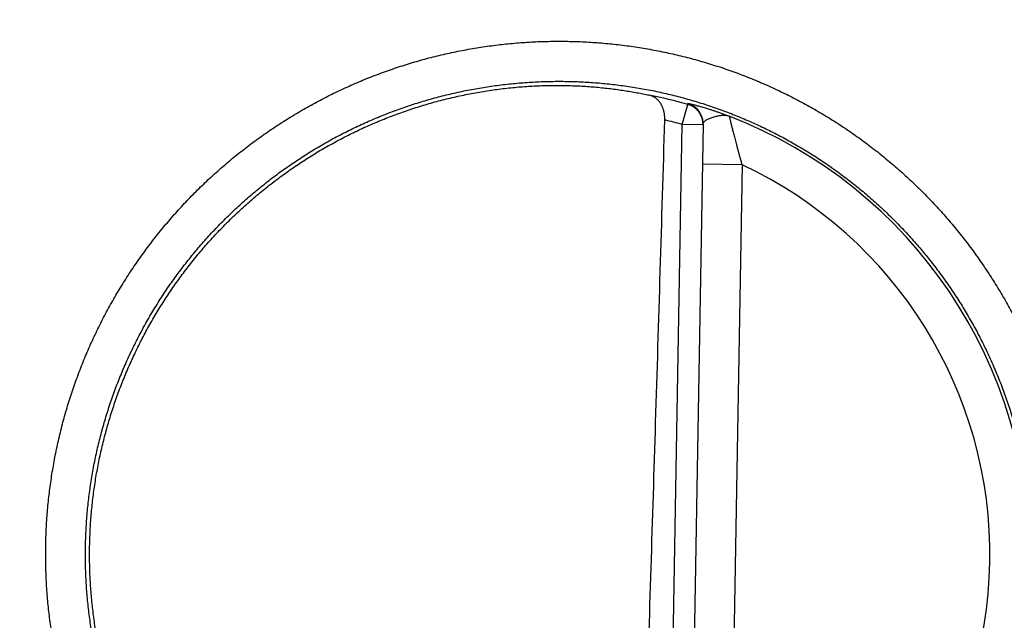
# Model space of a CAD drawing. Header units: inches. Extents: x 0 to 34, y 0 to 22.
# Tile 7 of 112: x 18.647 to 19.018, y 7.911 to 8.138. Entities that reach past the tile are written whole.
import ezdxf

# ---------------------------------------------------------------- set-up
doc = ezdxf.new("R2010")
doc.units = ezdxf.units.IN
doc.header["$LTSCALE"] = 1.87
doc.header["$MEASUREMENT"] = 0
doc.layers.get('0').update_dxf_attribs({"linetype": 'CONTINUOUS'})
doc.layers.add('DIMENSIONS', color=7, linetype='CONTINUOUS')
doc.styles.get("Standard").update_dxf_attribs({"font": 'txt', "width": 0.8})
doc.dimstyles.new('DIMSTYLE_1', dxfattribs={"dimtxt": 0.125, "dimasz": 0.18, "dimexe": 0.18, "dimexo": 0.0625, "dimgap": 0.09, "dimtad": 0, "dimtih": 1, "dimtoh": 1, "dimdec": 3, "dimzin": 4, "dimdsep": 46, "dimtxsty": 'STANDARD', "dimblk": '_FILLED', "dimblk1": '_FILLED', "dimblk2": '_FILLED', "dimcen": 0.09, "dimadec": 0, "dimazin": 0, "dimtp": 0.01, "dimtm": 0.01, "dimtfac": 1, "dimtdec": 3, "dimtofl": 0, "dimtmove": 0, "dimatfit": 3, "dimldrblk": '_FILLED', "dimfxl": 1, "dimtolj": 1, "dimtzin": 4, "dimarcsym": 0})

# ---------------------------------------------------------------- blocks, each defined once
blk = doc.blocks.new('_FILLED')
at = {"color": 0, "linetype": 'BYBLOCK'}
blk.add_solid([(0, 0), (-1, 0.1736111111), (-1, -0.1736111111)], dxfattribs=at)
blk = doc.blocks.new('*D11')
at = {"layer": 'DIMENSIONS', "color": 2, "linetype": 'CONTINUOUS'}
for p, q in [((18.2331158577, 8.1746177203), (18.2331158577, 9.3550522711)), ((26.1134462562, 7.9905814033), (26.1134462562, 9.3550522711)), ((18.2331158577, 9.2300522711), (21.415294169, 9.2300522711)), ((26.1134462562, 9.2300522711), (22.965294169, 9.2300522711))]:
    blk.add_line(p, q, dxfattribs=at)
at = {"layer": 'DIMENSIONS', "color": 2, "linetype": 'CONTINUOUS', "xscale": 0.18, "yscale": 0.18, "zscale": 0.18, "rotation": 180}
blk.add_blockref('_FILLED', (18.2331158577, 9.2300522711), dxfattribs=at)
at = {"layer": 'DIMENSIONS', "color": 2, "linetype": 'CONTINUOUS', "xscale": 0.18, "yscale": 0.18, "zscale": 0.18}
blk.add_blockref('_FILLED', (26.1134462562, 9.2300522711), dxfattribs=at)
at = {"layer": 'DIMENSIONS', "color": 2, "linetype": 'CONTINUOUS', "width": 0.8}
for s, p in [('[', (22.102794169, 9.1675522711)), (']', (22.802794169, 9.1675522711)), ('7.880', (21.477794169, 9.1675522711)), ('200.16', (22.202794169, 9.1675522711))]:
    blk.add_text(s, height=0.125, dxfattribs=at).set_placement(p)

msp = doc.modelspace()

# ---------------------------------------------------------------- linework, layer by layer
at = {"color": 7, "linetype": 'CONTINUOUS'}
for p, q in [((18.8969095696, 8.0984167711), (18.8990755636, 8.1059857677)), ((18.8912148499, 7.7721664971), (18.8969095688, 8.0984167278)), ((18.9047823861, 8.0982793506), (18.8969095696, 8.0984167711)), ((18.9047886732, 8.0986395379), (18.8990813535, 7.7716674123)), ((18.9195216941, 8.0832134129), (18.9045239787, 8.083475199)), ((18.9195216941, 8.0832134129), (18.9143437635, 7.7865699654))]:
    msp.add_line(p, q, dxfattribs=at)
for radius, start, end in [(0.1767546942, 74.0305878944, 78.9352188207), (0.1688818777, 74.0306432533, 76.3334358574), (0.1775641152, 289.2015586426, 68.7984621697), (0.1625663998, 293.1447133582, 64.8552866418)]:
    msp.add_arc((18.8504462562, 7.9360522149), radius, start, end, dxfattribs=at)
for points, knots in [([(18.8504462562, 7.7424483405), (18.8483149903, 7.7424483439), (18.8440499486, 7.7425187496), (18.8376570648, 7.7428356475), (18.8312736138, 7.7433640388), (18.824908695, 7.7441034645), (18.818571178, 7.745053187), (18.812269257, 7.7462117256), (18.8060103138, 7.7475777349), (18.799800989, 7.7491497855), (18.7936476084, 7.7509259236), (18.7875565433, 7.7529043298), (18.7815342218, 7.7550831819), (18.7755869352, 7.7574599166), (18.7697211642, 7.7600318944), (18.7639436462, 7.7627964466), (18.7582610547, 7.7657504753), (18.7526792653, 7.7688904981), (18.7472034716, 7.7722136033), (18.7418390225, 7.7757170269), (18.7365923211, 7.779397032), (18.7314701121, 7.783248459), (18.7264785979, 7.7872664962), (18.7216228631, 7.7914471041), (18.7169080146, 7.7957865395), (18.7123390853, 7.8002798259), (18.7079211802, 7.8049215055), (18.703659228, 7.8097063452), (18.6995578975, 7.8146293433), (18.6956219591, 7.8196855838), (18.6918553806, 7.8248693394), (18.6882620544, 7.8301747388), (18.6848459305, 7.8355959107), (18.6816109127, 7.8411269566), (18.6785610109, 7.8467620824), (18.6756992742, 7.8524950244), (18.6730284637, 7.8583194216), (18.6705514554, 7.864228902), (18.6682710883, 7.8702170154), (18.6661903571, 7.876277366), (18.664311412, 7.8824032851), (18.6626358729, 7.8885879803), (18.661165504, 7.8948246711), (18.6599020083, 7.9011065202), (18.6588472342, 7.9074267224), (18.6580023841, 7.9137783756), (18.6573678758, 7.9201545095), (18.6569443, 7.9265481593), (18.6567321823, 7.9329523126), (18.6567321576, 7.9393599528), (18.6569444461, 7.9457640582), (18.6573682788, 7.9521576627), (18.6580030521, 7.9585337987), (18.6588481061, 7.9648854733), (18.6599028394, 7.9712056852), (18.6611664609, 7.9774874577), (18.6626370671, 7.983724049), (18.6643128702, 7.9899086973), (18.6661920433, 7.9960346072), (18.6682727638, 8.0020949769), (18.670553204, 8.0080830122), (18.6730304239, 8.0139923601), (18.6757014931, 8.0198166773), (18.6785634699, 8.0255495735), (18.6816133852, 8.031184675), (18.684848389, 8.0367155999), (18.6882646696, 8.0421365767), (18.6918582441, 8.0474418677), (18.6956250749, 8.0526255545), (18.6995610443, 8.0576817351), (18.7036623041, 8.0626046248), (18.707924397, 8.0673892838), (18.7123425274, 8.0720308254), (18.716911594, 8.0765239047), (18.7216263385, 8.0808631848), (18.7264820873, 8.0850437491), (18.731473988, 8.0890618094), (18.7365965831, 8.0929132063), (18.7418434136, 8.0965930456), (18.7472078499, 8.1000964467), (18.7526839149, 8.1034194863), (18.758265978, 8.106559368), (18.7639484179, 8.1095130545), (18.7697252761, 8.1122772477), (18.7755903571, 8.1148487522), (18.7815371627, 8.1172251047), (18.7875592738, 8.1194037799), (18.7936503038, 8.1213821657), (18.7998037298, 8.1231581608), (18.8060130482, 8.1247300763), (18.8122719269, 8.1260960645), (18.818573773, 8.1272544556), (18.8249111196, 8.1282040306), (18.8312756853, 8.128943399), (18.8376585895, 8.1294716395), (18.8440507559, 8.1297884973), (18.8483152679, 8.1298588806), (18.8504462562, 8.1298588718)], [0, 0, 0, 0, 0.0105072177, 0.0210251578, 0.0315503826, 0.0420796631, 0.0526097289, 0.0631376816, 0.0736632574, 0.084187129, 0.0947099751, 0.105232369, 0.1157548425, 0.126277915, 0.1368016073, 0.1473253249, 0.1578484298, 0.1683704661, 0.1788934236, 0.1894208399, 0.1999520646, 0.2104823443, 0.2210098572, 0.2315369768, 0.2420656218, 0.2525949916, 0.2631237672, 0.273651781, 0.2841795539, 0.2947074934, 0.3052356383, 0.3157639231, 0.3262921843, 0.3368202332, 0.3473480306, 0.3578757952, 0.3684037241, 0.3789317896, 0.3894598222, 0.3999877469, 0.4105156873, 0.4210437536, 0.4315719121, 0.4421000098, 0.4526279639, 0.4631558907, 0.4736839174, 0.484212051, 0.4947401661, 0.50526818, 0.5157961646, 0.5263242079, 0.536852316, 0.547380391, 0.5579083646, 0.5684363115, 0.5789643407, 0.5894924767, 0.6000205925, 0.6105485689, 0.6210764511, 0.631604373, 0.6421323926, 0.6526603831, 0.6631881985, 0.6737159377, 0.6842439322, 0.694772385, 0.7053008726, 0.7158287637, 0.7263561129, 0.7368839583, 0.7474131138, 0.7579425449, 0.7684705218, 0.7789973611, 0.789525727, 0.8000569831, 0.8105878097, 0.8211147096, 0.8316384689, 0.8421611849, 0.8526836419, 0.8632058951, 0.8737280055, 0.8842500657, 0.894772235, 0.9052946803, 0.915817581, 0.9263413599, 0.9368667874, 0.947394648, 0.9579244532, 0.9684531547, 0.9789774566, 0.9894941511, 1, 1, 1, 1]), ([(18.8504462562, 8.1298588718), (18.8525775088, 8.1298588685), (18.856842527, 8.1297884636), (18.8632353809, 8.1294715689), (18.8696188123, 8.1289431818), (18.8759837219, 8.1282037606), (18.8823212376, 8.1272540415), (18.8886231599, 8.1260955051), (18.8948821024, 8.1247295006), (18.9010914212, 8.1231574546), (18.9072447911, 8.1213813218), (18.9133358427, 8.119402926), (18.9193581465, 8.1172240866), (18.925305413, 8.1148473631), (18.9311711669, 8.1122753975), (18.9369486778, 8.1095108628), (18.9426312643, 8.1065568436), (18.9482130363, 8.1034168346), (18.9536887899, 8.1000937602), (18.9590532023, 8.0965903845), (18.9642998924, 8.092910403), (18.9694221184, 8.0890589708), (18.9744136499, 8.0850409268), (18.9792693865, 8.0808603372), (18.9839842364, 8.0765209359), (18.9885531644, 8.0720276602), (18.9929710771, 8.0673859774), (18.9972330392, 8.0626011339), (19.001334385, 8.0576781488), (19.0052703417, 8.0526219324), (19.0090369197, 8.0474381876), (19.0126302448, 8.0421327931), (19.0160463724, 8.036711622), (19.0192814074, 8.0311805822), (19.0223313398, 8.0255454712), (19.0251930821, 8.0198125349), (19.0278638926, 8.0139881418), (19.0303409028, 8.008078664), (19.0326212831, 8.0020905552), (19.0347020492, 7.9960302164), (19.0365810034, 7.9899043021), (19.0382565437, 7.9837196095), (19.0397269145, 7.9774829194), (19.0409904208, 7.9712010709), (19.0420452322, 7.9648808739), (19.0428900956, 7.9585292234), (19.0435246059, 7.9521530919), (19.043948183, 7.9457594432), (19.0441603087, 7.9393552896), (19.0441603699, 7.9329476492), (19.0439480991, 7.9265435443), (19.0435242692, 7.9201499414), (19.0428894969, 7.9137738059), (19.0420444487, 7.9074221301), (19.040989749, 7.9011019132), (19.0397261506, 7.8948201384), (19.038255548, 7.8885835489), (19.0365797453, 7.882398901), (19.0347005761, 7.8762729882), (19.0326198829, 7.8702126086), (19.0303394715, 7.8642245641), (19.0278622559, 7.8583152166), (19.0251911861, 7.8524908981), (19.0223292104, 7.8467579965), (19.0192793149, 7.8411228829), (19.0160443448, 7.8355919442), (19.012628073, 7.8301709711), (19.009034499, 7.8248656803), (19.0052676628, 7.8196819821), (19.0013316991, 7.8146257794), (18.9972304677, 7.8097028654), (18.9929683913, 7.804918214), (18.98855027, 7.8002766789), (18.983981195, 7.7957835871), (18.979266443, 7.791444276), (18.9744107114, 7.787263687), (18.969418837, 7.7832456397), (18.9642962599, 7.7793942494), (18.9590494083, 7.7757143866), (18.9536849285, 7.7722109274), (18.9482088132, 7.7688878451), (18.9426267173, 7.7657479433), (18.9369442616, 7.7627942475), (18.9311673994, 7.7600300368), (18.9253023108, 7.7574585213), (18.9193554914, 7.7550821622), (18.9133333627, 7.7529034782), (18.907242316, 7.7509250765), (18.9010888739, 7.7491490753), (18.894879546, 7.7475771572), (18.888620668, 7.7462111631), (18.8823188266, 7.7450527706), (18.8759814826, 7.7441031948), (18.8696169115, 7.7433638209), (18.8632339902, 7.7428355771), (18.8568417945, 7.7425187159), (18.8525772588, 7.7424483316), (18.8504462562, 7.7424483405)], [0, 0, 0, 0, 0.0105071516, 0.0210250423, 0.0315502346, 0.0420794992, 0.0526095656, 0.0631375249, 0.0736630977, 0.0841869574, 0.0947097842, 0.105232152, 0.115754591, 0.1262776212, 0.1368012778, 0.1473249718, 0.1578480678, 0.1683700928, 0.1788929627, 0.1894202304, 0.199951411, 0.2104817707, 0.2210093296, 0.2315364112, 0.2420649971, 0.2525943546, 0.2631231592, 0.2736511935, 0.284178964, 0.2947068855, 0.3052350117, 0.3157632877, 0.3262915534, 0.3368196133, 0.3473474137, 0.3578751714, 0.3684030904, 0.378931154, 0.3894591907, 0.3999871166, 0.410515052, 0.4210431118, 0.4315712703, 0.4420993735, 0.452627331, 0.4631552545, 0.4736832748, 0.484211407, 0.4947395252, 0.5052675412, 0.5157955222, 0.5263235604, 0.5368516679, 0.5473797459, 0.5579077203, 0.5684356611, 0.5789636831, 0.5894918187, 0.6000199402, 0.6105479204, 0.6210757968, 0.6316037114, 0.6421317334, 0.6526597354, 0.6631875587, 0.673715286, 0.6842432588, 0.694771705, 0.7053002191, 0.7158281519, 0.7263555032, 0.7368833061, 0.7474124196, 0.7579418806, 0.768469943, 0.7789967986, 0.7895250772, 0.8000562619, 0.8105871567, 0.8211142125, 0.8316380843, 0.8421608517, 0.8526833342, 0.8632056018, 0.8737277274, 0.8842498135, 0.8947720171, 0.9052944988, 0.915817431, 0.9263412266, 0.9368666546, 0.9473945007, 0.9579242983, 0.9684530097, 0.9789773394, 0.989494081, 1, 1, 1, 1]), ([(18.8504462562, 7.7573151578), (18.8484335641, 7.7573151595), (18.8444078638, 7.7573831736), (18.8383765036, 7.7576891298), (18.8323588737, 7.7581986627), (18.8263618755, 7.7589111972), (18.820392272, 7.7598259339), (18.8144569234, 7.7609418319), (18.8085627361, 7.7622575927), (18.8027165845, 7.7637716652), (18.796925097, 7.7654823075), (18.7911946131, 7.7673876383), (18.7855312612, 7.7694856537), (18.7799413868, 7.771774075), (18.7744317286, 7.7742502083), (18.769009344, 7.7769108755), (18.7636811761, 7.7797525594), (18.75845334, 7.7827718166), (18.753331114, 7.785965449), (18.7483196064, 7.7893302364), (18.7434244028, 7.7928624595), (18.7386513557, 7.7965579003), (18.7340060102, 7.8004122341), (18.7294935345, 7.8044211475), (18.7251189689, 7.8085801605), (18.7208872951, 7.8128845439), (18.7168033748, 7.8173293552), (18.71287189, 7.8219094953), (18.7090973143, 7.8266197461), (18.7054839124, 7.8314547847), (18.7020357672, 7.8364091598), (18.6987568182, 7.8414772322), (18.6956508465, 7.8466531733), (18.6927214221, 7.8519310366), (18.6899718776, 7.8573048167), (18.6874053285, 7.8627684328), (18.6850247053, 7.8683156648), (18.6828327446, 7.8739401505), (18.6808319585, 7.8796354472), (18.6790246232, 7.8853950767), (18.677412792, 7.8912125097), (18.6759983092, 7.8970811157), (18.6747828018, 7.9029941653), (18.6737676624, 7.9089448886), (18.6729540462, 7.9149265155), (18.67234288, 7.9209322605), (18.6719348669, 7.9269552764), (18.6717304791, 7.9329886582), (18.6717299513, 7.9390254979), (18.6719332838, 7.9450589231), (18.6723402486, 7.9510820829), (18.6729503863, 7.9570881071), (18.6737630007, 7.9630701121), (18.6747771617, 7.9690212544), (18.6759917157, 7.974934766), (18.6774052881, 7.9808039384), (18.679016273, 7.9866220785), (18.6808228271, 7.9923825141), (18.6828228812, 7.998078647), (18.685014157, 8.0037039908), (18.687394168, 8.0092521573), (18.6899602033, 8.0147168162), (18.6927093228, 8.0200917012), (18.6956383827, 8.0253706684), (18.6987440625, 8.0305477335), (18.70202286, 8.0356170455), (18.7054710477, 8.04057282), (18.709084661, 8.045409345), (18.7128595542, 8.0501210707), (18.7167914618, 8.0547026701), (18.7208759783, 8.0591489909), (18.7251084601, 8.0634549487), (18.7294840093, 8.0676155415), (18.7339975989, 8.071625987), (18.738644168, 8.0754817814), (18.7434184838, 8.0791785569), (18.7483149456, 8.082711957), (18.7533277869, 8.0860778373), (18.7584514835, 8.0892725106), (18.7636807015, 8.0922926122), (18.7690097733, 8.0951347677), (18.7744323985, 8.0977955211), (18.7799418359, 8.1002715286), (18.7855313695, 8.1025598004), (18.7911944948, 8.1046577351), (18.7969249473, 8.1065630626), (18.8027165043, 8.10827373), (18.8085627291, 8.1097878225), (18.814456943, 8.1111035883), (18.8203922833, 8.1122194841), (18.8263618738, 8.1131342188), (18.8323588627, 8.1138467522), (18.8383764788, 8.1143562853), (18.8444078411, 8.1146622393), (18.8484335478, 8.1147302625), (18.8504462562, 8.1147302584)], [0, 0, 0, 0, 0.0107553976, 0.0215107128, 0.0322659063, 0.0430211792, 0.0537766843, 0.0645323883, 0.0752879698, 0.0860430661, 0.096797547, 0.1075521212, 0.1183077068, 0.1290650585, 0.139823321, 0.1505806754, 0.161335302, 0.1720861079, 0.182835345, 0.1935856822, 0.2043367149, 0.2150871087, 0.2258368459, 0.2365864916, 0.2473363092, 0.2580862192, 0.2688361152, 0.2795859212, 0.2903356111, 0.3010853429, 0.3118353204, 0.32258557, 0.333335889, 0.3440861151, 0.3548363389, 0.36558672, 0.3763372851, 0.3870878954, 0.3978384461, 0.4085890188, 0.4193397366, 0.4300906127, 0.4408415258, 0.4515923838, 0.4623432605, 0.4730942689, 0.4838454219, 0.494596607, 0.505347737, 0.5160988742, 0.5268501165, 0.5376014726, 0.5483528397, 0.5591041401, 0.5698554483, 0.5806068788, 0.5913584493, 0.6021100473, 0.6128615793, 0.6236131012, 0.6343647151, 0.6451164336, 0.655868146, 0.6666197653, 0.6773714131, 0.6881232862, 0.6988754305, 0.7096276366, 0.72037972, 0.7311318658, 0.7418844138, 0.7526374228, 0.7633905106, 0.7741434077, 0.7848965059, 0.795650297, 0.8064042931, 0.8171573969, 0.8279100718, 0.8386642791, 0.8494207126, 0.8601783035, 0.870935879, 0.8816923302, 0.892447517, 0.9032021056, 0.913956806, 0.9247120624, 0.9354676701, 0.9462233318, 0.9569788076, 0.9677340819, 0.9784892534, 0.9892445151, 1, 1, 1, 1]), ([(18.8504462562, 8.1147302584), (18.8524589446, 8.1147302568), (18.8564846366, 8.1146622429), (18.8625159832, 8.114356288), (18.8685335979, 8.1138467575), (18.8745305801, 8.1131342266), (18.880500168, 8.1122194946), (18.8864355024, 8.111103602), (18.8923296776, 8.1097878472), (18.8981758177, 8.1082737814), (18.903967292, 8.1065631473), (18.9096977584, 8.1046578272), (18.9153610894, 8.1025598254), (18.9209509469, 8.1002714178), (18.9264605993, 8.0977952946), (18.9318829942, 8.0951346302), (18.9372111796, 8.0922929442), (18.9424390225, 8.0892736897), (18.9475612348, 8.0860800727), (18.9525727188, 8.0827153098), (18.9574679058, 8.079183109), (18.9622409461, 8.0754876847), (18.966886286, 8.0716333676), (18.9713987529, 8.0676244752), (18.9757733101, 8.063465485), (18.9800049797, 8.0591611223), (18.9840889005, 8.054716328), (18.9880203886, 8.0501362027), (18.9917949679, 8.0454259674), (18.9954083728, 8.0405909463), (18.9988565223, 8.0356365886), (19.0021354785, 8.0305685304), (19.0052414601, 8.0253925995), (19.0081708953, 8.0201147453), (19.0109204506, 8.0147409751), (19.0134870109, 8.0092773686), (19.0158676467, 8.0037301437), (19.0180596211, 7.998105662), (19.0200604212, 7.9924103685), (19.0218677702, 7.9866507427), (19.0234796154, 7.9808333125), (19.0248941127, 7.9749647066), (19.026109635, 7.969051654), (19.0271247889, 7.963100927), (19.0279384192, 7.9571192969), (19.0285495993, 7.9511135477), (19.0289576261, 7.945090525), (19.0291620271, 7.9390571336), (19.0291625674, 7.9330202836), (19.0289592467, 7.9269868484), (19.0285522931, 7.9209636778), (19.0279421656, 7.9149576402), (19.0271295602, 7.9089756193), (19.0261154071, 7.9030244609), (19.0249008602, 7.8971109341), (19.0234872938, 7.8912417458), (19.0218763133, 7.8854235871), (19.0200697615, 7.8796631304), (19.0180697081, 7.8739669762), (19.0158784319, 7.8683416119), (19.0134984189, 7.8627934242), (19.0109323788, 7.8573287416), (19.0081832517, 7.8519538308), (19.0052541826, 7.8466748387), (19.002148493, 7.8414977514), (18.9988696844, 7.836428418), (18.9954214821, 7.8314726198), (18.9918078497, 7.8266360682), (18.9880329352, 7.8219243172), (18.9841010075, 7.8173426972), (18.9800164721, 7.8128963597), (18.975783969, 7.8085903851), (18.9714083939, 7.8044297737), (18.9668947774, 7.8004193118), (18.9622481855, 7.7965635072), (18.9574738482, 7.7928667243), (18.9525773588, 7.7893333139), (18.947564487, 7.7859674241), (18.9424407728, 7.782772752), (18.9372115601, 7.7797526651), (18.9318825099, 7.7769105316), (18.9264599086, 7.774249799), (18.9209504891, 7.7717738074), (18.915360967, 7.7694855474), (18.9096978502, 7.7673876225), (18.9039674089, 7.7654823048), (18.8981758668, 7.7637716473), (18.8923296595, 7.7622575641), (18.8864354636, 7.7609418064), (18.8805001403, 7.7598259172), (18.8745305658, 7.7589111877), (18.8685335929, 7.7581986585), (18.8625159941, 7.7576891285), (18.8564846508, 7.7573831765), (18.8524589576, 7.7573151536), (18.8504462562, 7.7573151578)], [0, 0, 0, 0, 0.0107553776, 0.021510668, 0.0322658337, 0.0430210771, 0.0537765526, 0.0645322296, 0.0752877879, 0.0860428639, 0.0967973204, 0.1075518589, 0.1183073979, 0.1290647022, 0.1398229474, 0.1505803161, 0.1613349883, 0.1720858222, 0.1828350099, 0.1935852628, 0.2043362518, 0.2150866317, 0.2258363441, 0.2365859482, 0.2473357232, 0.2580856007, 0.2688354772, 0.2795852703, 0.2903349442, 0.3010846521, 0.3118346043, 0.32258484, 0.3333351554, 0.3440853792, 0.3548355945, 0.3655859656, 0.3763365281, 0.3870871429, 0.3978376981, 0.4085882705, 0.4193389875, 0.4300898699, 0.4408407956, 0.451591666, 0.4623425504, 0.4730935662, 0.4838447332, 0.4945959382, 0.505347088, 0.5160982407, 0.5268494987, 0.5376008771, 0.5483522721, 0.5591035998, 0.5698549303, 0.5806063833, 0.591357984, 0.6021096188, 0.6128611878, 0.6236127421, 0.6343643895, 0.6451161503, 0.6558679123, 0.6666195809, 0.6773712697, 0.6881231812, 0.6988753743, 0.7096276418, 0.7203797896, 0.7311319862, 0.7418845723, 0.7526376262, 0.7633907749, 0.7741437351, 0.7848968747, 0.7956506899, 0.8064047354, 0.8171579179, 0.8279106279, 0.8386647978, 0.8494211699, 0.860178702, 0.8709362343, 0.8816926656, 0.8924478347, 0.9032024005, 0.9139570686, 0.9247122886, 0.9354678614, 0.9462234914, 0.9569789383, 0.9677341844, 0.9784893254, 0.9892445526, 1, 1, 1, 1]), ([(18.8209147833, 7.7614440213), (18.8189456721, 7.761776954), (18.8150181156, 7.7625095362), (18.8091679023, 7.7638068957), (18.8033645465, 7.7653014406), (18.797615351, 7.7669912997), (18.7919263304, 7.768874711), (18.7863042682, 7.7709494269), (18.7807557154, 7.7732130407), (18.7752866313, 7.7756631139), (18.7699038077, 7.7782966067), (18.7646128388, 7.7811107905), (18.7594200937, 7.7841022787), (18.7543315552, 7.7872676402), (18.7493527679, 7.7906034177), (18.7444898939, 7.7941054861), (18.7397479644, 7.7977702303), (18.7351327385, 7.8015932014), (18.7306494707, 7.8055700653), (18.7263031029, 7.8096964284), (18.7220989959, 7.8139672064), (18.7180414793, 7.8183780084), (18.7141355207, 7.8229234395), (18.7103855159, 7.8275984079), (18.7067956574, 7.8323976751), (18.7033703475, 7.8373153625), (18.7001131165, 7.8423464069), (18.6970279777, 7.8474846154), (18.6941183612, 7.8527243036), (18.691387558, 7.8580595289), (18.6888388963, 7.8634837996), (18.6864750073, 7.8689915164), (18.6842988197, 7.8745758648), (18.682312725, 7.8802307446), (18.6805189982, 7.8859496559), (18.6789198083, 7.8917256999), (18.6775168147, 7.8975528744), (18.6763117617, 7.9034239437), (18.6753059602, 7.9093325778), (18.6745005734, 7.9152718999), (18.6738965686, 7.9212348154), (18.6734945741, 7.9272150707), (18.6732950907, 7.9332052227), (18.6732983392, 7.939198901), (18.6735043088, 7.945189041), (18.6739127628, 7.951168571), (18.6745232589, 7.9571311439), (18.6753350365, 7.9630693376), (18.6763472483, 7.9689769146), (18.677558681, 7.9748468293), (18.6789679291, 7.9806722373), (18.6805734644, 7.9864468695), (18.6823732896, 7.9921635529), (18.6843655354, 7.9978163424), (18.6865477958, 8.0033984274), (18.6889175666, 8.0089033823), (18.6914722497, 8.0143252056), (18.6942086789, 8.019657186), (18.6971240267, 8.0248938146), (18.7002147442, 8.0300287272), (18.703477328, 8.0350560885), (18.7069081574, 8.0399703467), (18.7105030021, 8.0447654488), (18.7142581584, 8.0494364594), (18.7181690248, 8.0539776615), (18.7222312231, 8.0583839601), (18.7264401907, 8.0626504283), (18.7307907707, 8.0667718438), (18.7352784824, 8.0707439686), (18.7398977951, 8.0745619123), (18.7446436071, 8.0782214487), (18.7495105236, 8.081718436), (18.7544926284, 8.0850486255), (18.7595847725, 8.0882085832), (18.7647806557, 8.0911944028), (18.7700746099, 8.0940028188), (18.7754605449, 8.0966306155), (18.7809319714, 8.0990746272), (18.7864832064, 8.1013323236), (18.7921073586, 8.1034009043), (18.7977983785, 8.1052781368), (18.8035496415, 8.1069618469), (18.8093542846, 8.1084500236), (18.8152062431, 8.1097411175), (18.821098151, 8.1108335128), (18.825048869, 8.1114285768), (18.8270283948, 8.1116925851)], [0, 0, 0, 0, 0.0119032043, 0.0238080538, 0.0357100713, 0.0476150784, 0.0595181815, 0.071421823, 0.0833267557, 0.0952290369, 0.1071343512, 0.1190374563, 0.1309416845, 0.1428468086, 0.154749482, 0.1666552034, 0.17855848, 0.1904632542, 0.2023685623, 0.2142716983, 0.2261777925, 0.2380812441, 0.249986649, 0.2618921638, 0.2737958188, 0.2857023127, 0.2976060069, 0.3095119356, 0.3214175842, 0.3333217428, 0.3452285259, 0.3571324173, 0.3690388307, 0.3809445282, 0.3928491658, 0.4047561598, 0.416660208, 0.428566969, 0.4404725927, 0.4523776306, 0.4642846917, 0.4761888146, 0.4880957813, 0.5000011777, 0.5119065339, 0.5238135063, 0.535717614, 0.5476246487, 0.5595297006, 0.571435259, 0.5833420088, 0.59524601, 0.6071529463, 0.6190575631, 0.6309631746, 0.6428695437, 0.6547733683, 0.6666800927, 0.6785842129, 0.6904897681, 0.7023956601, 0.7142992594, 0.7262056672, 0.7381092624, 0.7500146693, 0.7619200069, 0.7738233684, 0.785729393, 0.797632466, 0.8095376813, 0.8214424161, 0.8333455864, 0.8452512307, 0.8571538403, 0.8690588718, 0.8809630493, 0.8928660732, 0.9047713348, 0.9166735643, 0.9285784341, 0.9404820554, 0.9523850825, 0.9642900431, 0.9761920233, 0.9880968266, 1, 1, 1, 1]), ([(18.8270283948, 8.1116925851), (18.8280185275, 8.1118246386), (18.8299962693, 8.1120707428), (18.8329604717, 8.1123869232), (18.8359134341, 8.112649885), (18.8388529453, 8.1128602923), (18.8417771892, 8.1130189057), (18.8446843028, 8.1131265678), (18.8475720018, 8.1131841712), (18.8494907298, 8.1131898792), (18.8504462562, 8.113184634)], [0, 0, 0, 0, 0.1276076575, 0.2545860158, 0.3808011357, 0.5063166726, 0.631045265, 0.7548986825, 0.8779313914, 1, 1, 1, 1]), ([(18.8504462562, 8.113184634), (18.8514040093, 8.1131793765), (18.8533115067, 8.113152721), (18.8561576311, 8.1130647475), (18.8589725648, 8.1129303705), (18.8617519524, 8.112751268), (18.8644915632, 8.1125293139), (18.8671867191, 8.1122666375), (18.8698324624, 8.1119656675), (18.8724234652, 8.1116291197), (18.8749536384, 8.1112600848), (18.8774164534, 8.110862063), (18.8798059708, 8.110438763), (18.882116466, 8.1099941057), (18.8836276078, 8.1096805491), (18.8843687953, 8.109521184)], [0, 0, 0, 0, 0.0840645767, 0.167430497, 0.2499163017, 0.3314048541, 0.4118760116, 0.4911527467, 0.5690728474, 0.6455842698, 0.7204695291, 0.7934903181, 0.864545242, 0.9334581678, 1, 1, 1, 1]), ([(18.8903481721, 8.1001525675), (18.8903533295, 8.1003251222), (18.8903559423, 8.1006740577), (18.890336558, 8.1012019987), (18.890292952, 8.1017383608), (18.8902241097, 8.1022810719), (18.8901288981, 8.1028283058), (18.8900062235, 8.1033773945), (18.8898548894, 8.1039258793), (18.8896738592, 8.1044704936), (18.8894619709, 8.1050082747), (18.8892183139, 8.1055355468), (18.8889419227, 8.1060488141), (18.8886321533, 8.1065440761), (18.888288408, 8.107017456), (18.8879104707, 8.1074647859), (18.8874983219, 8.1078819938), (18.8870524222, 8.1082649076), (18.8865735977, 8.1086095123), (18.886063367, 8.1089118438), (18.8855238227, 8.1091682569), (18.884957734, 8.1093755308), (18.8845670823, 8.1094785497), (18.8843687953, 8.109521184)], [0, 0, 0, 0, 0.042987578, 0.086858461, 0.1315119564, 0.1769443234, 0.2230366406, 0.2697771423, 0.3169906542, 0.3646598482, 0.4126221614, 0.4608498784, 0.509213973, 0.5576894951, 0.6062042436, 0.6547686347, 0.7033754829, 0.7520838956, 0.8009543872, 0.8500903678, 0.8995681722, 0.9494955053, 1, 1, 1, 1]), ([(18.8990757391, 8.1059857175), (18.8990759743, 8.1060258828), (18.8990761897, 8.1061061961), (18.8990769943, 8.1062266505), (18.8990774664, 8.1063069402), (18.8990777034, 8.1063470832)], [0, 0, 0, 0, 0.3334466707, 0.666738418, 1, 1, 1, 1]), ([(18.9047887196, 8.0986395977), (18.9047920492, 8.0988305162), (18.9047848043, 8.0992127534), (18.9047322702, 8.0997836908), (18.9046383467, 8.1003493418), (18.904503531, 8.1009066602), (18.904328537, 8.1014527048), (18.9041142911, 8.1019845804), (18.903861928, 8.1024994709), (18.9035727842, 8.1029946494), (18.9032483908, 8.1034674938), (18.9028904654, 8.1039155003), (18.9025009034, 8.1043362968), (18.9020817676, 8.1047276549), (18.9016352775, 8.1050875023), (18.9011637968, 8.1054139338), (18.9006698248, 8.10570522), (18.9001559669, 8.1059598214), (18.8996249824, 8.106176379), (18.8992613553, 8.1062946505), (18.8990777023, 8.1063470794)], [0, 0, 0, 0, 0.0555481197, 0.1110996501, 0.1666516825, 0.2222042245, 0.277757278, 0.3333108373, 0.3888649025, 0.4444195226, 0.4999747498, 0.5555306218, 0.6110871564, 0.6666443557, 0.7222022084, 0.7777606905, 0.8333197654, 0.8888793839, 0.9444394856, 1, 1, 1, 1]), ([(18.8990777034, 8.1063470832), (18.8990777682, 8.1063597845), (18.8991476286, 8.1063659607), (18.8992347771, 8.1063560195), (18.899423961, 8.1063296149), (18.8996685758, 8.1062819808), (18.8999932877, 8.1062135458), (18.9003881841, 8.1061230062), (18.9008572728, 8.1060098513), (18.9013993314, 8.1058731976), (18.9020145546, 8.1057123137), (18.9027018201, 8.1055265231), (18.9034596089, 8.1053152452), (18.9042865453, 8.1050777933), (18.9051818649, 8.1048132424), (18.9061453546, 8.1045203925), (18.907176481, 8.1041980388), (18.9082740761, 8.103845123), (18.9094363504, 8.1034607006), (18.9106609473, 8.1030439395), (18.9119451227, 8.1025941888), (18.9132863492, 8.1021107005), (18.9141975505, 8.1017726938), (18.9146622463, 8.1015977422)], [0, 0, 0, 0, 0.002334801, 0.0088057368, 0.0197760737, 0.0353385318, 0.0555447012, 0.0804054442, 0.1099439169, 0.1441985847, 0.1831789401, 0.2268316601, 0.2750677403, 0.3277875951, 0.3849815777, 0.4466792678, 0.512896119, 0.5835690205, 0.6586114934, 0.7379273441, 0.8213522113, 0.908725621, 1, 1, 1, 1]), ([(18.9047804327, 8.0986394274), (18.9047784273, 8.0987102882), (18.9047674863, 8.0989719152), (18.9047260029, 8.099423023), (18.9046321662, 8.0999884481), (18.9044974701, 8.1005455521), (18.9043226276, 8.101091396), (18.904108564, 8.1016230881), (18.903856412, 8.1021378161), (18.9035675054, 8.1026328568), (18.9032433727, 8.1031055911), (18.9028857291, 8.1035535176), (18.9024964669, 8.1039742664), (18.9020776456, 8.1043656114), (18.901631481, 8.1047254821), (18.9011603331, 8.1050519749), (18.9006666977, 8.1053433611), (18.9001531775, 8.1055981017), (18.8996225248, 8.1058148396), (18.8992591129, 8.1059332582), (18.8990755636, 8.1059857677)], [0, 0, 0, 0, 0.0213711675, 0.0789329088, 0.1364954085, 0.194058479, 0.2516219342, 0.3091857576, 0.3667500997, 0.4243150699, 0.481880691, 0.5394469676, 0.5970139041, 0.6545814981, 0.7121497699, 0.7697187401, 0.827288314, 0.8848582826, 0.9424284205, 1, 1, 1, 1]), ([(18.8800506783, 7.7697873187), (18.8812024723, 7.8051725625), (18.8835141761, 7.8772524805), (18.8869465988, 7.9873742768), (18.8892111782, 8.0621112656), (18.8903481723, 8.1001525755)], [0, 0, 0, 0, 0.3213424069, 0.6545658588, 1, 1, 1, 1]), ([(18.9047887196, 8.0986395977), (18.9047902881, 8.0987298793), (18.9048191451, 8.0989169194), (18.9049409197, 8.0991907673), (18.9051442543, 8.0994641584), (18.9054374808, 8.0997415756), (18.9058284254, 8.100024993), (18.906320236, 8.1003102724), (18.9069016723, 8.1005924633), (18.9075524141, 8.1008599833), (18.908245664, 8.1011101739), (18.9089636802, 8.1013342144), (18.9096945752, 8.1015281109), (18.9104298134, 8.101695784), (18.9111689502, 8.101826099), (18.9119100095, 8.1019048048), (18.9126428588, 8.1019353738), (18.9133542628, 8.101901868), (18.9140293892, 8.1017932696), (18.9144576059, 8.1016694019), (18.9146627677, 8.1015975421)], [0, 0, 0, 0, 0.0246381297, 0.0509115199, 0.0810089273, 0.1170099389, 0.1606513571, 0.2124794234, 0.2719558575, 0.3368712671, 0.4043717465, 0.4730030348, 0.5420357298, 0.6106538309, 0.6787237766, 0.7466956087, 0.8138504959, 0.8786895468, 0.9406845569, 1, 1, 1, 1]), ([(18.9146627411, 8.1015975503), (18.9146659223, 8.1015837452), (18.9146760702, 8.101539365), (18.9146972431, 8.1014475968), (18.9147301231, 8.1013052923), (18.9147747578, 8.101112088), (18.914831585, 8.100867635), (18.9149006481, 8.1005713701), (18.9149822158, 8.1002226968), (18.9150770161, 8.0998211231), (18.9151847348, 8.099365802), (18.9153064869, 8.0988562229), (18.9154425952, 8.0982916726), (18.9155928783, 8.0976713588), (18.9157588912, 8.0969950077), (18.9159407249, 8.0962620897), (18.9161382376, 8.0954721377), (18.9163532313, 8.0946252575), (18.9165858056, 8.0937212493), (18.9168357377, 8.092760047), (18.9171047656, 8.0917424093), (18.9173930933, 8.0906691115), (18.9177001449, 8.0895415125), (18.9180268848, 8.0883623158), (18.9183734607, 8.0871349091), (18.9187389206, 8.0858629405), (18.9191223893, 8.0845503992), (18.9193865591, 8.083663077), (18.9195216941, 8.0832134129)], [0, 0, 0, 0, 0.0022346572, 0.0071811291, 0.0148556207, 0.0252728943, 0.038459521, 0.0544433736, 0.073258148, 0.0949434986, 0.1195279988, 0.1470621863, 0.177585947, 0.2111306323, 0.247739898, 0.2874389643, 0.3302445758, 0.3761811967, 0.4252614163, 0.4774845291, 0.5328409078, 0.5912958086, 0.6527866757, 0.7171823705, 0.7843078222, 0.8539650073, 0.9259370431, 1, 1, 1, 1])]:
    msp.add_open_spline(points, degree=3, knots=knots, dxfattribs=at)
msp.add_open_spline([(18.9047823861, 8.0982793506), (18.9047844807, 8.098399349), (18.9047838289, 8.0985194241), (18.9047804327, 8.0986394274)], degree=3, dxfattribs=at)

# ---------------------------------------------------------------- dimensions: what is measured, and where the dimension line sits
at = {"layer": 'DIMENSIONS', "color": 2, "linetype": 'CONTINUOUS'}
dim = msp.add_linear_dim(base=(26.1134462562, 9.2300522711), p1=(18.2331158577, 8.1746177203), p2=(26.1134462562, 7.9905814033), dimstyle='DIMSTYLE_1', dxfattribs=at)
dim.commit()
dim.dimension.update_dxf_attribs({"geometry": '*D11', "text_midpoint": (22.190294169, 9.2300522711), "dimtype": 160})

doc.saveas('drawing.dxf')
